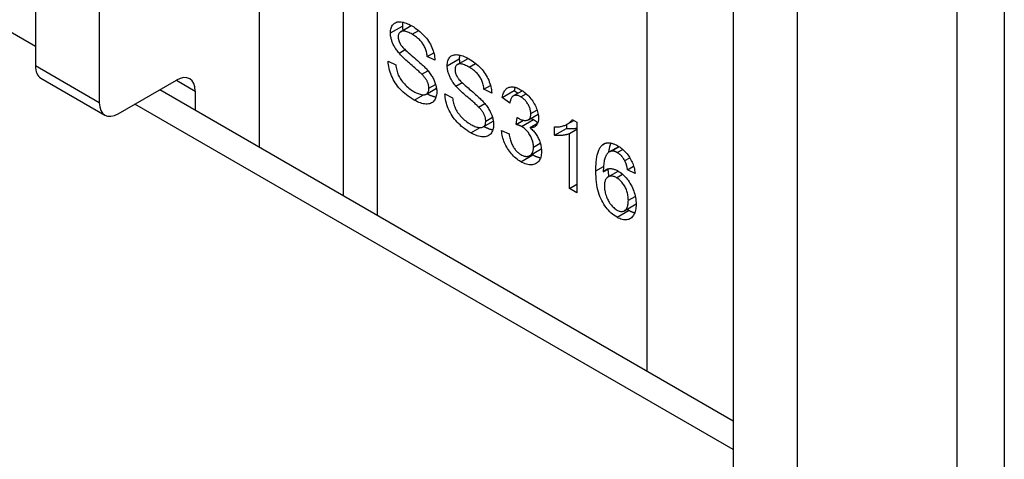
# Model space of a CAD drawing. Header units: inches. Extents: x 20 to 506, y 54 to 236.
# Tile 241 of 245: x 504.526 to 505.668, y 195.833 to 196.342. Entities that reach past the tile are written whole.
import ezdxf

# ---------------------------------------------------------------- set-up
doc = ezdxf.new("R2010")
doc.units = ezdxf.units.IN
doc.header["$MEASUREMENT"] = 0
doc.layers.add('Visible Edges(ANSI)', color=7, linetype='Continuous', lineweight=25)
doc.layers.add('Visible Tangent Edges(ANSI)', color=7, linetype='Continuous', lineweight=25)

msp = doc.modelspace()

# ---------------------------------------------------------------- linework, layer by layer
at = {"layer": 'Visible Edges(ANSI)'}
for p, q in [((504.9007, 197.1372), (504.9007, 196.1387)), ((504.5437, 197.0548), (504.5437, 196.2889)), ((504.6179, 197.0119), (504.6179, 196.2461)), ((505.6681, 196.8556), (505.6681, 194.8143)), ((505.3533, 196.5874), (505.3533, 195.8215)), ((505.4276, 196.5445), (505.4276, 195.7786)), ((504.9676, 196.3285), (504.9799, 196.3357)), ((504.9658, 196.3036), (504.9729, 196.3077)), ((504.9984, 196.2998), (505.006, 196.3042)), ((505.0073, 196.2955), (504.9984, 196.2998)), ((505.0335, 196.2905), (505.0458, 196.2976)), ((504.9531, 196.2943), (504.962, 196.2901)), ((504.5501, 196.2747), (504.6243, 196.2319)), ((504.9921, 196.2792), (504.9993, 196.2833)), ((504.6398, 196.2334), (504.7074, 196.2724)), ((504.6883, 196.2614), (505.3533, 195.8774)), ((504.9974, 196.2562), (505.0091, 196.263)), ((505.0317, 196.2655), (505.0388, 196.2696)), ((505.0643, 196.2618), (505.0719, 196.2661)), ((505.0733, 196.2574), (505.0643, 196.2618)), ((504.7293, 196.2597), (504.7293, 196.2377)), ((505.019, 196.2563), (505.0279, 196.252)), ((505.0855, 196.2524), (505.0995, 196.2605)), ((505.0942, 196.2456), (505.0855, 196.2524)), ((505.0983, 196.2541), (505.1088, 196.2601)), ((505.0995, 196.2605), (505.1037, 196.2571)), ((505.0581, 196.2412), (505.0652, 196.2453)), ((505.1018, 196.2209), (505.1027, 196.2292)), ((505.1158, 196.2264), (505.1271, 196.2329)), ((505.0633, 196.2182), (505.075, 196.2249)), ((505.1018, 196.2209), (505.1103, 196.2258)), ((505.1178, 196.2173), (505.1265, 196.2223)), ((505.1462, 196.2084), (505.1462, 196.2181)), ((505.1462, 196.2084), (505.1601, 196.2164)), ((505.1601, 196.2209), (505.1601, 196.2164)), ((505.1609, 196.2213), (505.1685, 196.2257)), ((505.1666, 196.2268), (505.1722, 196.2235)), ((505.1722, 196.2235), (505.1722, 196.1416)), ((505.0847, 196.2138), (505.0934, 196.2101)), ((505.1635, 196.2104), (505.1722, 196.2154)), ((505.1635, 196.1466), (505.1635, 196.2104)), ((505.1175, 196.1849), (505.1308, 196.1926)), ((505.2097, 196.1891), (505.2208, 196.1955)), ((505.2117, 196.1899), (505.221, 196.1953)), ((505.2277, 196.179), (505.2335, 196.1824)), ((505.231, 196.1685), (505.2379, 196.1725)), ((505.2027, 196.166), (505.2091, 196.1697)), ((505.2083, 196.1602), (505.22, 196.1669)), ((505.2396, 196.1643), (505.231, 196.1685)), ((505.1635, 196.1466), (505.1722, 196.1516)), ((505.1722, 196.1416), (505.1635, 196.1466)), ((505.2273, 196.1209), (505.2408, 196.1288))]:
    msp.add_line(p, q, dxfattribs=at)
at = {"layer": 'Visible Edges(ANSI)', "flags": 128}
for points in [[(504.9558, 196.3271), (504.9558, 196.3286), (504.956, 196.33), (504.9562, 196.3314), (504.9565, 196.3327), (504.957, 196.3338), (504.9575, 196.335), (504.9581, 196.336), (504.9588, 196.3369), (504.9596, 196.3377), (504.9605, 196.3384), (504.9615, 196.339), (504.9626, 196.3395), (504.9637, 196.3398), (504.965, 196.34), (504.9663, 196.34), (504.9677, 196.3399), (504.9692, 196.3397), (504.9707, 196.3394), (504.9723, 196.339), (504.9739, 196.3385), (504.9755, 196.3378), (504.9772, 196.3371), (504.9789, 196.3362), (504.9807, 196.3352)], [(504.9701, 196.3395), (504.9701, 196.3394), (504.9701, 196.3392), (504.97, 196.339), (504.97, 196.3389), (504.97, 196.3387), (504.9699, 196.3385), (504.9699, 196.3383), (504.9699, 196.3382), (504.9699, 196.338), (504.9698, 196.3378), (504.9698, 196.3376), (504.9698, 196.3374), (504.9698, 196.3373), (504.9698, 196.3371), (504.9697, 196.3369), (504.9697, 196.3367), (504.9697, 196.3365), (504.9697, 196.3363), (504.9697, 196.3361), (504.9697, 196.3359), (504.9697, 196.3357), (504.9697, 196.3355), (504.9697, 196.3353), (504.9697, 196.3351)], [(504.9697, 196.3351), (504.9697, 196.3349), (504.9697, 196.3347), (504.9697, 196.3345), (504.9697, 196.3343), (504.9697, 196.3341), (504.9697, 196.3339), (504.9697, 196.3337), (504.9697, 196.3335), (504.9698, 196.3332), (504.9698, 196.333), (504.9698, 196.3328), (504.9698, 196.3326), (504.9698, 196.3324), (504.9698, 196.3322), (504.9699, 196.332), (504.9699, 196.3318), (504.9699, 196.3315), (504.97, 196.3313), (504.97, 196.3311), (504.97, 196.3309), (504.9701, 196.3307), (504.9701, 196.3305), (504.9701, 196.3303), (504.9702, 196.33)], [(504.9807, 196.3352), (504.9827, 196.3341), (504.9845, 196.3328), (504.9864, 196.3315), (504.9881, 196.3302), (504.9898, 196.3288), (504.9915, 196.3274), (504.9931, 196.3258), (504.9946, 196.3243), (504.9961, 196.3227), (504.9974, 196.321), (504.9987, 196.3193), (504.9999, 196.3176), (505.001, 196.3158), (505.0021, 196.314), (505.003, 196.3122), (505.0039, 196.3103), (505.0046, 196.3084), (505.0053, 196.3065), (505.0059, 196.3047), (505.0064, 196.3028), (505.0067, 196.301), (505.007, 196.2991), (505.0072, 196.2973), (505.0073, 196.2955)], [(504.9658, 196.3036), (504.965, 196.3046), (504.9642, 196.3056), (504.9634, 196.3066), (504.9627, 196.3076), (504.962, 196.3086), (504.9614, 196.3095), (504.9608, 196.3105), (504.9602, 196.3115), (504.9596, 196.3125), (504.9591, 196.3135), (504.9587, 196.3145), (504.9582, 196.3155), (504.9578, 196.3165), (504.9575, 196.3175), (504.9572, 196.3185), (504.9569, 196.3195), (504.9566, 196.3204), (504.9564, 196.3214), (504.9562, 196.3224), (504.956, 196.3233), (504.9559, 196.3243), (504.9558, 196.3252), (504.9558, 196.3262), (504.9558, 196.3271)], [(504.9811, 196.3255), (504.9797, 196.3263), (504.9784, 196.3269), (504.9771, 196.3275), (504.9759, 196.3281), (504.9748, 196.3285), (504.9737, 196.3288), (504.9727, 196.3291), (504.9718, 196.3292), (504.9709, 196.3293), (504.9701, 196.3293), (504.9694, 196.3292), (504.9687, 196.329), (504.968, 196.3288), (504.9675, 196.3285), (504.967, 196.3281), (504.9665, 196.3277), (504.9661, 196.3273), (504.9657, 196.3268), (504.9654, 196.3262), (504.9652, 196.3256), (504.965, 196.3249), (504.9649, 196.3242), (504.9648, 196.3235), (504.9648, 196.3226)], [(504.9648, 196.3226), (504.9648, 196.3223), (504.9648, 196.3219), (504.9648, 196.3215), (504.9648, 196.3212), (504.9649, 196.3208), (504.9649, 196.3204), (504.965, 196.3201), (504.9651, 196.3197), (504.9651, 196.3193), (504.9652, 196.319), (504.9653, 196.3186), (504.9654, 196.3182), (504.9656, 196.3179), (504.9657, 196.3175), (504.9658, 196.3171), (504.966, 196.3167), (504.9661, 196.3164), (504.9663, 196.316), (504.9665, 196.3156), (504.9667, 196.3153), (504.9669, 196.3149), (504.9671, 196.3145), (504.9673, 196.3141), (504.9675, 196.3138)], [(504.9984, 196.2998), (504.9983, 196.3012), (504.9981, 196.3025), (504.9978, 196.3038), (504.9975, 196.3051), (504.9972, 196.3063), (504.9968, 196.3075), (504.9964, 196.3087), (504.9959, 196.3099), (504.9954, 196.3111), (504.9948, 196.3122), (504.9942, 196.3133), (504.9935, 196.3144), (504.9928, 196.3154), (504.992, 196.3164), (504.9911, 196.3175), (504.9902, 196.3184), (504.9893, 196.3194), (504.9883, 196.3203), (504.9872, 196.3212), (504.9861, 196.3221), (504.9849, 196.323), (504.9837, 196.3239), (504.9824, 196.3247), (504.9811, 196.3255)], [(504.9675, 196.3138), (504.968, 196.313), (504.9687, 196.3122), (504.9694, 196.3113), (504.9703, 196.3103), (504.9713, 196.3092), (504.9724, 196.3081), (504.9737, 196.3069), (504.975, 196.3056), (504.9765, 196.3043), (504.9781, 196.3028), (504.9799, 196.3014), (504.9817, 196.2998), (504.9836, 196.2982), (504.9853, 196.2967), (504.987, 196.2953), (504.9885, 196.2939), (504.99, 196.2926), (504.9914, 196.2914), (504.9926, 196.2903), (504.9938, 196.2892), (504.9948, 196.2881), (504.9958, 196.2872), (504.9967, 196.2863), (504.9974, 196.2855)], [(504.9921, 196.2792), (504.9916, 196.2797), (504.991, 196.2803), (504.9903, 196.281), (504.9895, 196.2818), (504.9886, 196.2826), (504.9876, 196.2835), (504.9865, 196.2845), (504.9853, 196.2855), (504.984, 196.2867), (504.9826, 196.2879), (504.9811, 196.2892), (504.9795, 196.2905), (504.9779, 196.2919), (504.9764, 196.2932), (504.975, 196.2945), (504.9736, 196.2957), (504.9724, 196.2968), (504.9712, 196.298), (504.9701, 196.299), (504.9691, 196.3), (504.9681, 196.301), (504.9673, 196.3019), (504.9665, 196.3028), (504.9658, 196.3036)], [(505.0217, 196.289), (505.0217, 196.2906), (505.0219, 196.292), (505.0221, 196.2933), (505.0224, 196.2946), (505.0229, 196.2958), (505.0234, 196.2969), (505.024, 196.2979), (505.0247, 196.2989), (505.0255, 196.2997), (505.0264, 196.3004), (505.0274, 196.301), (505.0285, 196.3014), (505.0296, 196.3017), (505.0309, 196.3019), (505.0322, 196.302), (505.0336, 196.3019), (505.0351, 196.3017), (505.0366, 196.3014), (505.0382, 196.3009), (505.0398, 196.3004), (505.0414, 196.2998), (505.0431, 196.299), (505.0449, 196.2981), (505.0466, 196.2972)], [(505.036, 196.3015), (505.036, 196.3013), (505.036, 196.3012), (505.0359, 196.301), (505.0359, 196.3008), (505.0359, 196.3006), (505.0359, 196.3005), (505.0358, 196.3003), (505.0358, 196.3001), (505.0358, 196.2999), (505.0357, 196.2997), (505.0357, 196.2996), (505.0357, 196.2994), (505.0357, 196.2992), (505.0357, 196.299), (505.0357, 196.2988), (505.0356, 196.2986), (505.0356, 196.2984), (505.0356, 196.2983), (505.0356, 196.2981), (505.0356, 196.2979), (505.0356, 196.2977), (505.0356, 196.2975), (505.0356, 196.2973), (505.0356, 196.2971)], [(505.0356, 196.2971), (505.0356, 196.2969), (505.0356, 196.2967), (505.0356, 196.2964), (505.0356, 196.2962), (505.0356, 196.296), (505.0356, 196.2958), (505.0356, 196.2956), (505.0357, 196.2954), (505.0357, 196.2952), (505.0357, 196.295), (505.0357, 196.2948), (505.0357, 196.2946), (505.0357, 196.2943), (505.0358, 196.2941), (505.0358, 196.2939), (505.0358, 196.2937), (505.0358, 196.2935), (505.0359, 196.2933), (505.0359, 196.2931), (505.0359, 196.2929), (505.036, 196.2926), (505.036, 196.2924), (505.036, 196.2922), (505.0361, 196.292)], [(505.0466, 196.2972), (505.0486, 196.296), (505.0504, 196.2948), (505.0523, 196.2935), (505.054, 196.2922), (505.0557, 196.2908), (505.0574, 196.2893), (505.059, 196.2878), (505.0605, 196.2862), (505.062, 196.2846), (505.0633, 196.283), (505.0646, 196.2813), (505.0658, 196.2795), (505.0669, 196.2778), (505.068, 196.276), (505.0689, 196.2741), (505.0698, 196.2723), (505.0705, 196.2704), (505.0712, 196.2685), (505.0718, 196.2666), (505.0723, 196.2647), (505.0727, 196.2629), (505.073, 196.2611), (505.0732, 196.2592), (505.0733, 196.2574)], [(504.9833, 196.2493), (504.9809, 196.2507), (504.9787, 196.2521), (504.9765, 196.2536), (504.9744, 196.2552), (504.9725, 196.2568), (504.9706, 196.2584), (504.9689, 196.2601), (504.9672, 196.2618), (504.9656, 196.2636), (504.9641, 196.2654), (504.9627, 196.2673), (504.9614, 196.2692), (504.9602, 196.2712), (504.959, 196.2732), (504.958, 196.2753), (504.957, 196.2774), (504.9562, 196.2795), (504.9554, 196.2817), (504.9547, 196.2838), (504.9542, 196.2859), (504.9538, 196.288), (504.9534, 196.2901), (504.9532, 196.2922), (504.9531, 196.2943)], [(504.962, 196.2901), (504.9621, 196.2885), (504.9624, 196.2869), (504.9627, 196.2854), (504.963, 196.2839), (504.9634, 196.2824), (504.9639, 196.281), (504.9643, 196.2797), (504.9649, 196.2783), (504.9655, 196.277), (504.9662, 196.2757), (504.967, 196.2744), (504.9678, 196.2731), (504.9687, 196.2718), (504.9698, 196.2705), (504.9708, 196.2692), (504.972, 196.2679), (504.9732, 196.2666), (504.9745, 196.2654), (504.9758, 196.2642), (504.9771, 196.2631), (504.9785, 196.262), (504.9799, 196.261), (504.9814, 196.2601), (504.9829, 196.2592)], [(504.9974, 196.2855), (504.9984, 196.2844), (504.9994, 196.2832), (505.0003, 196.2821), (505.0012, 196.2809), (505.002, 196.2798), (505.0028, 196.2787), (505.0035, 196.2775), (505.0042, 196.2764), (505.0048, 196.2753), (505.0054, 196.2742), (505.006, 196.273), (505.0065, 196.2719), (505.007, 196.2708), (505.0074, 196.2697), (505.0078, 196.2686), (505.0081, 196.2674), (505.0084, 196.2663), (505.0087, 196.2652), (505.0089, 196.2641), (505.0091, 196.263), (505.0093, 196.2619), (505.0094, 196.2608), (505.0094, 196.2597), (505.0094, 196.2586)], [(505.0317, 196.2655), (505.0309, 196.2665), (505.0301, 196.2675), (505.0293, 196.2685), (505.0286, 196.2695), (505.0279, 196.2705), (505.0273, 196.2715), (505.0267, 196.2725), (505.0261, 196.2735), (505.0256, 196.2745), (505.0251, 196.2755), (505.0246, 196.2765), (505.0242, 196.2775), (505.0238, 196.2785), (505.0234, 196.2794), (505.0231, 196.2804), (505.0228, 196.2814), (505.0225, 196.2824), (505.0223, 196.2833), (505.0221, 196.2843), (505.022, 196.2853), (505.0218, 196.2862), (505.0217, 196.2872), (505.0217, 196.2881), (505.0217, 196.289)], [(505.047, 196.2874), (505.0456, 196.2882), (505.0443, 196.2889), (505.043, 196.2895), (505.0418, 196.29), (505.0407, 196.2904), (505.0396, 196.2908), (505.0386, 196.291), (505.0377, 196.2912), (505.0368, 196.2913), (505.036, 196.2913), (505.0353, 196.2912), (505.0346, 196.291), (505.034, 196.2907), (505.0334, 196.2904), (505.0329, 196.2901), (505.0324, 196.2897), (505.032, 196.2892), (505.0317, 196.2887), (505.0314, 196.2882), (505.0311, 196.2875), (505.0309, 196.2869), (505.0308, 196.2862), (505.0307, 196.2854), (505.0307, 196.2846)], [(505.0307, 196.2846), (505.0307, 196.2842), (505.0307, 196.2839), (505.0307, 196.2835), (505.0308, 196.2831), (505.0308, 196.2827), (505.0308, 196.2824), (505.0309, 196.282), (505.031, 196.2816), (505.0311, 196.2813), (505.0312, 196.2809), (505.0313, 196.2805), (505.0314, 196.2802), (505.0315, 196.2798), (505.0316, 196.2794), (505.0317, 196.2791), (505.0319, 196.2787), (505.0321, 196.2783), (505.0322, 196.2779), (505.0324, 196.2776), (505.0326, 196.2772), (505.0328, 196.2768), (505.033, 196.2765), (505.0332, 196.2761), (505.0334, 196.2757)], [(505.0643, 196.2618), (505.0642, 196.2631), (505.064, 196.2644), (505.0637, 196.2657), (505.0635, 196.267), (505.0631, 196.2683), (505.0627, 196.2695), (505.0623, 196.2707), (505.0618, 196.2719), (505.0613, 196.273), (505.0607, 196.2741), (505.0601, 196.2752), (505.0594, 196.2763), (505.0587, 196.2774), (505.0579, 196.2784), (505.0571, 196.2794), (505.0562, 196.2804), (505.0552, 196.2813), (505.0542, 196.2823), (505.0531, 196.2832), (505.052, 196.2841), (505.0509, 196.285), (505.0496, 196.2858), (505.0483, 196.2866), (505.047, 196.2874)], [(505.0004, 196.2629), (505.0004, 196.2635), (505.0004, 196.2642), (505.0003, 196.2648), (505.0002, 196.2655), (505.0001, 196.2661), (505, 196.2668), (504.9998, 196.2674), (504.9996, 196.2681), (504.9994, 196.2688), (504.9991, 196.2694), (504.9988, 196.2701), (504.9985, 196.2707), (504.9982, 196.2714), (504.9978, 196.2721), (504.9974, 196.2727), (504.997, 196.2734), (504.9965, 196.2741), (504.996, 196.2748), (504.9954, 196.2755), (504.9948, 196.2763), (504.9942, 196.277), (504.9936, 196.2777), (504.9929, 196.2785), (504.9921, 196.2792)], [(505.0334, 196.2757), (505.0339, 196.275), (505.0346, 196.2741), (505.0353, 196.2732), (505.0362, 196.2722), (505.0372, 196.2712), (505.0383, 196.27), (505.0396, 196.2688), (505.041, 196.2676), (505.0424, 196.2662), (505.0441, 196.2648), (505.0458, 196.2633), (505.0476, 196.2617), (505.0495, 196.2602), (505.0512, 196.2587), (505.0529, 196.2572), (505.0545, 196.2559), (505.0559, 196.2546), (505.0573, 196.2534), (505.0585, 196.2522), (505.0597, 196.2511), (505.0608, 196.2501), (505.0617, 196.2491), (505.0626, 196.2483), (505.0633, 196.2474)], [(504.9829, 196.2592), (504.9842, 196.2584), (504.9855, 196.2578), (504.9867, 196.2572), (504.9879, 196.2567), (504.9891, 196.2563), (504.9902, 196.256), (504.9913, 196.2557), (504.9923, 196.2555), (504.9933, 196.2554), (504.9943, 196.2554), (504.9951, 196.2555), (504.9959, 196.2556), (504.9967, 196.2559), (504.9973, 196.2562), (504.9979, 196.2566), (504.9984, 196.2571), (504.9989, 196.2576), (504.9993, 196.2582), (504.9997, 196.2588), (504.9999, 196.2595), (505.0002, 196.2603), (505.0003, 196.2611), (505.0004, 196.262), (505.0004, 196.2629)], [(505.0581, 196.2412), (505.0575, 196.2417), (505.0569, 196.2423), (505.0562, 196.243), (505.0554, 196.2437), (505.0545, 196.2446), (505.0535, 196.2455), (505.0524, 196.2464), (505.0512, 196.2475), (505.0499, 196.2486), (505.0485, 196.2498), (505.047, 196.2511), (505.0454, 196.2525), (505.0438, 196.2538), (505.0423, 196.2551), (505.0409, 196.2564), (505.0395, 196.2576), (505.0383, 196.2588), (505.0371, 196.2599), (505.036, 196.261), (505.035, 196.262), (505.034, 196.2629), (505.0332, 196.2638), (505.0324, 196.2647), (505.0317, 196.2655)], [(505.0855, 196.2524), (505.0858, 196.2539), (505.0862, 196.2553), (505.0866, 196.2566), (505.0871, 196.2578), (505.0876, 196.2588), (505.0882, 196.2598), (505.0888, 196.2608), (505.0895, 196.2616), (505.0902, 196.2623), (505.091, 196.2629), (505.0919, 196.2634), (505.0928, 196.2639), (505.0937, 196.2642), (505.0947, 196.2644), (505.0958, 196.2645), (505.0969, 196.2646), (505.098, 196.2645), (505.0991, 196.2644), (505.1003, 196.2641), (505.1015, 196.2637), (505.1028, 196.2633), (505.1041, 196.2627), (505.1054, 196.262), (505.1068, 196.2613)], [(505.1003, 196.2641), (505.1003, 196.2639), (505.1003, 196.2638), (505.1002, 196.2637), (505.1002, 196.2635), (505.1001, 196.2634), (505.1001, 196.2632), (505.1, 196.2631), (505.1, 196.2629), (505.1, 196.2628), (505.0999, 196.2626), (505.0999, 196.2625), (505.0999, 196.2623), (505.0998, 196.2622), (505.0998, 196.262), (505.0997, 196.2619), (505.0997, 196.2617), (505.0997, 196.2616), (505.0996, 196.2614), (505.0996, 196.2613), (505.0996, 196.2611), (505.0996, 196.2609), (505.0995, 196.2608), (505.0995, 196.2606), (505.0995, 196.2605)], [(505.1068, 196.2613), (505.1083, 196.2604), (505.1097, 196.2595), (505.111, 196.2585), (505.1124, 196.2574), (505.1137, 196.2562), (505.115, 196.255), (505.1162, 196.2537), (505.1175, 196.2523), (505.1187, 196.2508), (505.1198, 196.2494), (505.1208, 196.2479), (505.1218, 196.2464), (505.1227, 196.2449), (505.1235, 196.2433), (505.1243, 196.2418), (505.1249, 196.2402), (505.1255, 196.2386), (505.1261, 196.237), (505.1265, 196.2355), (505.1269, 196.2339), (505.1272, 196.2325), (505.1274, 196.231), (505.1275, 196.2296), (505.1275, 196.2282)], [(505.0094, 196.2586), (505.0094, 196.257), (505.0092, 196.2555), (505.009, 196.2541), (505.0086, 196.2528), (505.0082, 196.2515), (505.0076, 196.2503), (505.007, 196.2492), (505.0062, 196.2482), (505.0054, 196.2473), (505.0044, 196.2465), (505.0034, 196.2459), (505.0023, 196.2454), (505.0011, 196.245), (504.9998, 196.2447), (504.9984, 196.2446), (504.9969, 196.2446), (504.9954, 196.2448), (504.9938, 196.245), (504.9922, 196.2454), (504.9905, 196.2459), (504.9888, 196.2466), (504.987, 196.2473), (504.9852, 196.2482), (504.9833, 196.2493)], [(504.9983, 196.2567), (504.9987, 196.2565), (504.9992, 196.2562), (504.9996, 196.256), (505.0001, 196.2558), (505.0006, 196.2555), (505.001, 196.2553), (505.0015, 196.2551), (505.0019, 196.2549), (505.0024, 196.2547), (505.0028, 196.2546), (505.0032, 196.2544), (505.0037, 196.2542), (505.0041, 196.2541), (505.0045, 196.2539), (505.005, 196.2538), (505.0054, 196.2536), (505.0058, 196.2535), (505.0062, 196.2534), (505.0066, 196.2533), (505.0071, 196.2532), (505.0075, 196.2531), (505.0079, 196.253), (505.0083, 196.253), (505.0087, 196.2529)], [(505.0492, 196.2112), (505.0469, 196.2126), (505.0446, 196.2141), (505.0424, 196.2156), (505.0404, 196.2171), (505.0384, 196.2187), (505.0365, 196.2204), (505.0348, 196.222), (505.0331, 196.2238), (505.0315, 196.2255), (505.03, 196.2273), (505.0286, 196.2292), (505.0273, 196.2311), (505.0261, 196.2331), (505.025, 196.2351), (505.0239, 196.2372), (505.0229, 196.2393), (505.0221, 196.2415), (505.0213, 196.2436), (505.0207, 196.2457), (505.0201, 196.2479), (505.0197, 196.25), (505.0194, 196.2521), (505.0191, 196.2542), (505.019, 196.2563)], [(505.0279, 196.252), (505.0281, 196.2504), (505.0283, 196.2489), (505.0286, 196.2473), (505.0289, 196.2458), (505.0293, 196.2444), (505.0298, 196.243), (505.0303, 196.2416), (505.0308, 196.2403), (505.0314, 196.239), (505.0321, 196.2376), (505.0329, 196.2363), (505.0337, 196.235), (505.0347, 196.2337), (505.0357, 196.2324), (505.0368, 196.2311), (505.0379, 196.2298), (505.0391, 196.2285), (505.0404, 196.2273), (505.0417, 196.2261), (505.0431, 196.225), (505.0444, 196.224), (505.0458, 196.223), (505.0473, 196.222), (505.0488, 196.2211)], [(505.107, 196.253), (505.1062, 196.2534), (505.1054, 196.2538), (505.1046, 196.2541), (505.1038, 196.2544), (505.1031, 196.2546), (505.1024, 196.2547), (505.1017, 196.2548), (505.101, 196.2548), (505.1003, 196.2547), (505.0997, 196.2546), (505.0991, 196.2544), (505.0986, 196.2542), (505.098, 196.2539), (505.0975, 196.2535), (505.097, 196.253), (505.0966, 196.2525), (505.0962, 196.2518), (505.0958, 196.2512), (505.0954, 196.2504), (505.0951, 196.2496), (505.0949, 196.2487), (505.0946, 196.2477), (505.0944, 196.2467), (505.0942, 196.2456)], [(505.1186, 196.2335), (505.1186, 196.2345), (505.1185, 196.2354), (505.1184, 196.2363), (505.1182, 196.2372), (505.118, 196.2381), (505.1178, 196.2391), (505.1175, 196.24), (505.1171, 196.2409), (505.1168, 196.2418), (505.1163, 196.2427), (505.1159, 196.2436), (505.1153, 196.2445), (505.1148, 196.2454), (505.1142, 196.2463), (505.1136, 196.2471), (505.113, 196.2479), (505.1123, 196.2487), (505.1116, 196.2494), (505.1109, 196.2501), (505.1102, 196.2507), (505.1094, 196.2513), (505.1086, 196.2519), (505.1078, 196.2525), (505.107, 196.253)], [(505.0664, 196.2248), (505.0663, 196.2255), (505.0663, 196.2261), (505.0662, 196.2268), (505.0661, 196.2274), (505.066, 196.2281), (505.0659, 196.2287), (505.0657, 196.2294), (505.0655, 196.23), (505.0653, 196.2307), (505.065, 196.2314), (505.0647, 196.232), (505.0644, 196.2327), (505.0641, 196.2333), (505.0637, 196.234), (505.0633, 196.2347), (505.0629, 196.2354), (505.0624, 196.2361), (505.0619, 196.2368), (505.0613, 196.2375), (505.0608, 196.2382), (505.0601, 196.2389), (505.0595, 196.2397), (505.0588, 196.2404), (505.0581, 196.2412)], [(505.0633, 196.2474), (505.0643, 196.2463), (505.0653, 196.2452), (505.0662, 196.244), (505.0671, 196.2429), (505.0679, 196.2418), (505.0687, 196.2406), (505.0694, 196.2395), (505.0701, 196.2384), (505.0707, 196.2372), (505.0713, 196.2361), (505.0719, 196.235), (505.0724, 196.2339), (505.0729, 196.2327), (505.0733, 196.2316), (505.0737, 196.2305), (505.074, 196.2294), (505.0744, 196.2283), (505.0746, 196.2272), (505.0748, 196.2261), (505.075, 196.225), (505.0752, 196.2239), (505.0753, 196.2228), (505.0753, 196.2217), (505.0754, 196.2206)], [(505.1027, 196.2292), (505.1028, 196.2291), (505.1029, 196.2291), (505.103, 196.229), (505.103, 196.229), (505.1031, 196.2289), (505.1032, 196.2289), (505.1032, 196.2288), (505.1033, 196.2288), (505.1034, 196.2287), (505.1034, 196.2287), (505.1035, 196.2287), (505.1035, 196.2286), (505.1036, 196.2286), (505.1037, 196.2285), (505.1037, 196.2285), (505.1038, 196.2285), (505.1038, 196.2284), (505.1039, 196.2284), (505.1039, 196.2284), (505.104, 196.2283), (505.104, 196.2283), (505.1041, 196.2283), (505.1041, 196.2283), (505.1041, 196.2282)], [(505.1041, 196.2282), (505.1051, 196.2277), (505.106, 196.2273), (505.1068, 196.2269), (505.1077, 196.2265), (505.1086, 196.2263), (505.1094, 196.226), (505.1102, 196.2259), (505.111, 196.2257), (505.1118, 196.2257), (505.1126, 196.2257), (505.1134, 196.2257), (505.1141, 196.2258), (505.1148, 196.226), (505.1155, 196.2263), (505.1161, 196.2266), (505.1166, 196.227), (505.1171, 196.2275), (505.1175, 196.2281), (505.1178, 196.2288), (505.1181, 196.2296), (505.1183, 196.2305), (505.1185, 196.2314), (505.1185, 196.2324), (505.1186, 196.2335)], [(505.1275, 196.2282), (505.1275, 196.2273), (505.1275, 196.2265), (505.1274, 196.2257), (505.1273, 196.2249), (505.1271, 196.2242), (505.1269, 196.2235), (505.1267, 196.2228), (505.1264, 196.2222), (505.1261, 196.2216), (505.1258, 196.221), (505.1255, 196.2205), (505.1251, 196.2199), (505.1246, 196.2195), (505.1242, 196.2191), (505.1237, 196.2187), (505.1232, 196.2183), (505.1226, 196.218), (505.122, 196.2178), (505.1214, 196.2176), (505.1207, 196.2174), (505.12, 196.2173), (505.1193, 196.2173), (505.1186, 196.2172), (505.1178, 196.2173)], [(505.1186, 196.228), (505.1188, 196.228), (505.1189, 196.2279), (505.1191, 196.2279), (505.1192, 196.2278), (505.1193, 196.2278), (505.1195, 196.2277), (505.1196, 196.2276), (505.1198, 196.2276), (505.1199, 196.2275), (505.1201, 196.2275), (505.1202, 196.2274), (505.1203, 196.2273), (505.1205, 196.2273), (505.1206, 196.2272), (505.1207, 196.2272), (505.1208, 196.2271), (505.121, 196.227), (505.1211, 196.227), (505.1212, 196.2269), (505.1213, 196.2268), (505.1215, 196.2268), (505.1216, 196.2267), (505.1217, 196.2266), (505.1218, 196.2266)], [(505.0488, 196.2211), (505.0501, 196.2204), (505.0514, 196.2197), (505.0526, 196.2192), (505.0538, 196.2187), (505.055, 196.2183), (505.0561, 196.2179), (505.0572, 196.2177), (505.0582, 196.2175), (505.0592, 196.2174), (505.0602, 196.2174), (505.061, 196.2174), (505.0618, 196.2176), (505.0626, 196.2178), (505.0632, 196.2181), (505.0638, 196.2185), (505.0644, 196.219), (505.0648, 196.2195), (505.0652, 196.2201), (505.0656, 196.2208), (505.0659, 196.2215), (505.0661, 196.2222), (505.0662, 196.2231), (505.0663, 196.2239), (505.0664, 196.2248)], [(505.0754, 196.2206), (505.0753, 196.219), (505.0752, 196.2175), (505.0749, 196.2161), (505.0745, 196.2147), (505.0741, 196.2134), (505.0735, 196.2123), (505.0729, 196.2112), (505.0721, 196.2102), (505.0713, 196.2093), (505.0703, 196.2085), (505.0693, 196.2078), (505.0682, 196.2073), (505.067, 196.2069), (505.0657, 196.2067), (505.0643, 196.2066), (505.0628, 196.2066), (505.0613, 196.2067), (505.0597, 196.207), (505.0581, 196.2074), (505.0564, 196.2079), (505.0547, 196.2085), (505.0529, 196.2093), (505.0511, 196.2102), (505.0492, 196.2112)], [(505.0642, 196.2187), (505.0646, 196.2184), (505.0651, 196.2182), (505.0656, 196.2179), (505.066, 196.2177), (505.0665, 196.2175), (505.0669, 196.2173), (505.0674, 196.2171), (505.0678, 196.2169), (505.0683, 196.2167), (505.0687, 196.2165), (505.0692, 196.2163), (505.0696, 196.2162), (505.07, 196.216), (505.0704, 196.2159), (505.0709, 196.2157), (505.0713, 196.2156), (505.0717, 196.2155), (505.0721, 196.2154), (505.0726, 196.2152), (505.073, 196.2151), (505.0734, 196.2151), (505.0738, 196.215), (505.0742, 196.2149), (505.0746, 196.2148)], [(505.1079, 196.2185), (505.1077, 196.2186), (505.1075, 196.2188), (505.1073, 196.2189), (505.1071, 196.219), (505.1068, 196.2191), (505.1066, 196.2192), (505.1064, 196.2193), (505.1062, 196.2194), (505.1059, 196.2195), (505.1057, 196.2196), (505.1054, 196.2197), (505.1052, 196.2198), (505.1049, 196.2199), (505.1047, 196.22), (505.1044, 196.2201), (505.1041, 196.2202), (505.1039, 196.2203), (505.1036, 196.2204), (505.1033, 196.2205), (505.103, 196.2206), (505.1027, 196.2207), (505.1024, 196.2208), (505.1021, 196.2208), (505.1018, 196.2209)], [(505.1218, 196.1947), (505.1217, 196.1958), (505.1217, 196.197), (505.1215, 196.1981), (505.1213, 196.1993), (505.1211, 196.2004), (505.1208, 196.2015), (505.1204, 196.2027), (505.12, 196.2038), (505.1196, 196.2049), (505.119, 196.2061), (505.1185, 196.2072), (505.1179, 196.2083), (505.1172, 196.2094), (505.1165, 196.2105), (505.1158, 196.2115), (505.115, 196.2124), (505.1142, 196.2134), (505.1134, 196.2142), (505.1126, 196.2151), (505.1117, 196.2158), (505.1108, 196.2166), (505.1099, 196.2173), (505.1089, 196.2179), (505.1079, 196.2185)], [(505.1178, 196.2173), (505.1188, 196.2164), (505.1198, 196.2154), (505.1207, 196.2145), (505.1217, 196.2135), (505.1225, 196.2125), (505.1234, 196.2115), (505.1242, 196.2104), (505.1249, 196.2093), (505.1256, 196.2082), (505.1263, 196.207), (505.1269, 196.2059), (505.1275, 196.2047), (505.1281, 196.2035), (505.1286, 196.2022), (505.129, 196.201), (505.1294, 196.1998), (505.1298, 196.1985), (505.1301, 196.1973), (505.1304, 196.196), (505.1306, 196.1947), (505.1308, 196.1934), (505.1309, 196.1921), (505.131, 196.1908), (505.131, 196.1895)], [(505.1218, 196.2266), (505.122, 196.2264), (505.1223, 196.2263), (505.1225, 196.2262), (505.1227, 196.226), (505.1229, 196.2259), (505.1231, 196.2258), (505.1233, 196.2256), (505.1235, 196.2255), (505.1238, 196.2253), (505.124, 196.2252), (505.1242, 196.225), (505.1244, 196.2249), (505.1246, 196.2247), (505.1248, 196.2246), (505.125, 196.2244), (505.1252, 196.2242), (505.1254, 196.2241), (505.1256, 196.2239), (505.1258, 196.2238), (505.126, 196.2236), (505.1262, 196.2234), (505.1263, 196.2232), (505.1265, 196.2231), (505.1267, 196.2229)], [(505.1462, 196.2181), (505.1474, 196.2181), (505.1485, 196.2181), (505.1497, 196.2181), (505.1508, 196.2182), (505.1519, 196.2183), (505.153, 196.2185), (505.154, 196.2187), (505.1551, 196.219), (505.1561, 196.2192), (505.157, 196.2196), (505.158, 196.2199), (505.1589, 196.2203), (505.1598, 196.2207), (505.1606, 196.2212), (505.1614, 196.2216), (505.1622, 196.2221), (505.1629, 196.2226), (505.1635, 196.2232), (505.1642, 196.2237), (505.1647, 196.2243), (505.1653, 196.2249), (505.1658, 196.2255), (505.1662, 196.2261), (505.1666, 196.2268)], [(505.1601, 196.2164), (505.1605, 196.2164), (505.161, 196.2163), (505.1614, 196.2163), (505.1619, 196.2162), (505.1624, 196.2162), (505.1629, 196.2162), (505.1633, 196.2161), (505.1638, 196.2161), (505.1643, 196.2161), (505.1648, 196.2161), (505.1653, 196.2161), (505.1658, 196.2161), (505.1664, 196.2161), (505.1669, 196.2162), (505.1674, 196.2162), (505.168, 196.2162), (505.1685, 196.2163), (505.1691, 196.2163), (505.1696, 196.2164), (505.1702, 196.2164), (505.1707, 196.2165), (505.1712, 196.2166), (505.1717, 196.2167), (505.1722, 196.2168)], [(505.1072, 196.1778), (505.1056, 196.1787), (505.1041, 196.1797), (505.1027, 196.1807), (505.1013, 196.1819), (505.0999, 196.183), (505.0986, 196.1843), (505.0974, 196.1856), (505.0961, 196.187), (505.095, 196.1884), (505.0938, 196.1899), (505.0927, 196.1915), (505.0917, 196.1931), (505.0907, 196.1948), (505.0898, 196.1964), (505.0889, 196.1981), (505.0882, 196.1998), (505.0875, 196.2015), (505.0869, 196.2033), (505.0863, 196.205), (505.0858, 196.2067), (505.0854, 196.2085), (505.0851, 196.2102), (505.0849, 196.212), (505.0847, 196.2138)], [(505.0934, 196.2101), (505.0936, 196.2085), (505.0939, 196.207), (505.0942, 196.2056), (505.0946, 196.2042), (505.095, 196.2029), (505.0954, 196.2016), (505.0958, 196.2003), (505.0963, 196.1991), (505.0968, 196.198), (505.0973, 196.1969), (505.0979, 196.1958), (505.0984, 196.1948), (505.0991, 196.1939), (505.0997, 196.193), (505.1003, 196.1921), (505.101, 196.1913), (505.1017, 196.1905), (505.1024, 196.1897), (505.1032, 196.189), (505.1039, 196.1883), (505.1047, 196.1877), (505.1055, 196.1871), (505.1064, 196.1865), (505.1072, 196.186)], [(505.1635, 196.2104), (505.163, 196.2102), (505.1624, 196.2099), (505.1618, 196.2097), (505.1612, 196.2095), (505.1606, 196.2093), (505.1599, 196.2091), (505.1592, 196.2089), (505.1585, 196.2088), (505.1577, 196.2086), (505.157, 196.2085), (505.1561, 196.2084), (505.1553, 196.2083), (505.1545, 196.2082), (505.1536, 196.2082), (505.1528, 196.2081), (505.152, 196.2081), (505.1512, 196.2081), (505.1505, 196.2081), (505.1497, 196.2081), (505.149, 196.2081), (505.1483, 196.2082), (505.1476, 196.2082), (505.1469, 196.2083), (505.1462, 196.2084)], [(505.1072, 196.186), (505.1082, 196.1855), (505.1092, 196.185), (505.1102, 196.1846), (505.1111, 196.1843), (505.112, 196.1841), (505.1129, 196.184), (505.1137, 196.1839), (505.1145, 196.184), (505.1153, 196.1841), (505.1161, 196.1843), (505.1168, 196.1846), (505.1176, 196.185), (505.1182, 196.1854), (505.1188, 196.1859), (505.1194, 196.1865), (505.1199, 196.1871), (505.1203, 196.1879), (505.1207, 196.1886), (505.121, 196.1895), (505.1213, 196.1904), (505.1215, 196.1914), (505.1216, 196.1924), (505.1217, 196.1935), (505.1218, 196.1947)], [(505.1941, 196.1672), (505.1941, 196.1691), (505.1941, 196.171), (505.1942, 196.1728), (505.1943, 196.1746), (505.1944, 196.1763), (505.1946, 196.1779), (505.1947, 196.1795), (505.1949, 196.181), (505.1952, 196.1825), (505.1954, 196.1839), (505.1957, 196.1852), (505.196, 196.1865), (505.1963, 196.1877), (505.1967, 196.1889), (505.1971, 196.19), (505.1975, 196.191), (505.1979, 196.192), (505.1984, 196.1929), (505.1988, 196.1938), (505.1994, 196.1946), (505.1999, 196.1953), (505.2005, 196.196), (505.2011, 196.1966), (505.2017, 196.1972)], [(505.2017, 196.1972), (505.2022, 196.1976), (505.2028, 196.198), (505.2034, 196.1984), (505.204, 196.1987), (505.2046, 196.199), (505.2053, 196.1992), (505.2059, 196.1994), (505.2066, 196.1995), (505.2073, 196.1996), (505.208, 196.1997), (505.2087, 196.1997), (505.2094, 196.1997), (505.2102, 196.1997), (505.2109, 196.1996), (505.2117, 196.1994), (505.2125, 196.1992), (505.2133, 196.199), (505.2142, 196.1987), (505.215, 196.1984), (505.2159, 196.1981), (505.2167, 196.1977), (505.2176, 196.1972), (505.2185, 196.1968), (505.2195, 196.1963)], [(505.2116, 196.1994), (505.2114, 196.1991), (505.2112, 196.1987), (505.2111, 196.1983), (505.2109, 196.1979), (505.2108, 196.1975), (505.2107, 196.1971), (505.2105, 196.1967), (505.2104, 196.1963), (505.2103, 196.1959), (505.2101, 196.1954), (505.21, 196.195), (505.2099, 196.1945), (505.2098, 196.1941), (505.2097, 196.1936), (505.2096, 196.1931), (505.2095, 196.1926), (505.2094, 196.1921), (505.2093, 196.1916), (505.2092, 196.1911), (505.2091, 196.1906), (505.209, 196.1901), (505.2089, 196.1895), (505.2088, 196.189), (505.2088, 196.1884)], [(505.2195, 196.1963), (505.2208, 196.1954), (505.2222, 196.1945), (505.2235, 196.1936), (505.2247, 196.1926), (505.2259, 196.1916), (505.2271, 196.1905), (505.2282, 196.1894), (505.2293, 196.1882), (505.2303, 196.187), (505.2313, 196.1857), (505.2323, 196.1843), (505.2332, 196.1829), (505.234, 196.1815), (505.2348, 196.1801), (505.2356, 196.1786), (505.2362, 196.1771), (505.2369, 196.1756), (505.2374, 196.174), (505.2379, 196.1725), (505.2384, 196.1709), (505.2388, 196.1693), (505.2391, 196.1676), (505.2394, 196.166), (505.2396, 196.1643)], [(505.131, 196.1895), (505.1309, 196.1878), (505.1308, 196.1862), (505.1306, 196.1847), (505.1302, 196.1832), (505.1298, 196.1819), (505.1293, 196.1807), (505.1287, 196.1795), (505.128, 196.1785), (505.1272, 196.1776), (505.1263, 196.1767), (505.1253, 196.176), (505.1242, 196.1754), (505.1231, 196.1748), (505.1219, 196.1744), (505.1206, 196.1742), (505.1193, 196.1741), (505.118, 196.1741), (505.1166, 196.1742), (505.1151, 196.1745), (505.1136, 196.1749), (505.1121, 196.1754), (505.1105, 196.176), (505.1088, 196.1768), (505.1072, 196.1778)], [(505.1201, 196.1864), (505.1201, 196.1864), (505.1201, 196.1864), (505.1202, 196.1863), (505.1202, 196.1863), (505.1203, 196.1863), (505.1203, 196.1863), (505.1204, 196.1862), (505.1204, 196.1862), (505.1204, 196.1862), (505.1205, 196.1862), (505.1205, 196.1861), (505.1206, 196.1861), (505.1206, 196.1861), (505.1207, 196.1861), (505.1207, 196.186), (505.1207, 196.186), (505.1208, 196.186), (505.1208, 196.186), (505.1209, 196.1859), (505.1209, 196.1859), (505.1209, 196.1859), (505.121, 196.1859), (505.121, 196.1858), (505.1211, 196.1858)], [(505.1211, 196.1858), (505.1215, 196.1856), (505.1219, 196.1854), (505.1223, 196.1851), (505.1227, 196.1849), (505.123, 196.1847), (505.1234, 196.1845), (505.1238, 196.1844), (505.1242, 196.1842), (505.1246, 196.184), (505.125, 196.1838), (505.1253, 196.1837), (505.1257, 196.1835), (505.1261, 196.1834), (505.1264, 196.1833), (505.1268, 196.1831), (505.1272, 196.183), (505.1275, 196.1829), (505.1279, 196.1828), (505.1282, 196.1827), (505.1286, 196.1826), (505.1289, 196.1825), (505.1293, 196.1824), (505.1296, 196.1824), (505.1299, 196.1823)], [(505.2117, 196.1899), (505.211, 196.1897), (505.2103, 196.1894), (505.2097, 196.1891), (505.2091, 196.1887), (505.2085, 196.1883), (505.208, 196.1878), (505.2075, 196.1872), (505.207, 196.1866), (505.2065, 196.1859), (505.206, 196.1852), (505.2056, 196.1844), (505.2052, 196.1835), (505.2048, 196.1826), (505.2045, 196.1816), (505.2041, 196.1804), (505.2039, 196.1792), (505.2036, 196.1779), (505.2034, 196.1765), (505.2032, 196.175), (505.203, 196.1734), (505.2029, 196.1717), (505.2028, 196.1699), (505.2027, 196.168), (505.2027, 196.166)], [(505.2189, 196.1883), (505.2186, 196.1885), (505.2182, 196.1887), (505.2179, 196.1889), (505.2176, 196.1891), (505.2172, 196.1892), (505.2169, 196.1893), (505.2166, 196.1895), (505.2163, 196.1896), (505.216, 196.1897), (505.2157, 196.1898), (505.2153, 196.1899), (505.215, 196.1899), (505.2147, 196.19), (505.2144, 196.19), (505.2141, 196.1901), (505.2139, 196.1901), (505.2136, 196.1901), (505.2133, 196.1901), (505.213, 196.1901), (505.2127, 196.1901), (505.2125, 196.19), (505.2122, 196.19), (505.2119, 196.1899), (505.2117, 196.1899)], [(505.2277, 196.179), (505.2274, 196.1795), (505.2271, 196.18), (505.2267, 196.1805), (505.2264, 196.181), (505.2261, 196.1815), (505.2258, 196.182), (505.2255, 196.1824), (505.2251, 196.1829), (505.2248, 196.1833), (505.2244, 196.1837), (505.2241, 196.1841), (505.2237, 196.1845), (505.2233, 196.1849), (505.223, 196.1853), (505.2226, 196.1856), (505.2222, 196.186), (505.2218, 196.1863), (505.2214, 196.1866), (505.221, 196.187), (505.2206, 196.1873), (505.2202, 196.1875), (505.2198, 196.1878), (505.2194, 196.1881), (505.2189, 196.1883)], [(505.2027, 196.166), (505.2032, 196.1666), (505.2038, 196.1672), (505.2044, 196.1677), (505.205, 196.1681), (505.2056, 196.1685), (505.2062, 196.1688), (505.2068, 196.1691), (505.2075, 196.1694), (505.2082, 196.1696), (505.2089, 196.1697), (505.2096, 196.1698), (505.2104, 196.1698), (505.2112, 196.1698), (505.2119, 196.1698), (505.2127, 196.1697), (505.2135, 196.1695), (505.2143, 196.1694), (505.215, 196.1691), (505.2158, 196.1689), (505.2166, 196.1686), (505.2174, 196.1683), (505.2183, 196.1679), (505.2191, 196.1675), (505.2199, 196.167)], [(505.231, 196.1685), (505.2309, 196.169), (505.2307, 196.1695), (505.2306, 196.1701), (505.2305, 196.1706), (505.2304, 196.1711), (505.2303, 196.1716), (505.2302, 196.1721), (505.2301, 196.1726), (505.2299, 196.173), (505.2298, 196.1735), (505.2297, 196.174), (505.2295, 196.1744), (505.2294, 196.1748), (505.2293, 196.1753), (505.2291, 196.1757), (505.229, 196.1761), (505.2288, 196.1765), (505.2287, 196.1769), (505.2285, 196.1773), (505.2283, 196.1776), (505.2282, 196.178), (505.228, 196.1783), (505.2278, 196.1787), (505.2277, 196.179)], [(505.2187, 196.1134), (505.2169, 196.1145), (505.2151, 196.1157), (505.2135, 196.117), (505.2119, 196.1183), (505.2103, 196.1198), (505.2088, 196.1214), (505.2073, 196.1231), (505.2059, 196.1248), (505.2046, 196.1267), (505.2033, 196.1286), (505.2021, 196.1307), (505.2009, 196.1328), (505.1998, 196.1351), (505.1988, 196.1374), (505.1979, 196.1399), (505.1971, 196.1425), (505.1964, 196.1452), (505.1958, 196.148), (505.1953, 196.1509), (505.1948, 196.1539), (505.1945, 196.1571), (505.1943, 196.1603), (505.1941, 196.1637), (505.1941, 196.1672)], [(505.2181, 196.1592), (505.2172, 196.1597), (505.2162, 196.1602), (505.2153, 196.1605), (505.2144, 196.1608), (505.2135, 196.161), (505.2127, 196.1611), (505.2119, 196.1611), (505.2111, 196.1611), (505.2103, 196.161), (505.2096, 196.1607), (505.2088, 196.1604), (505.2082, 196.1601), (505.2075, 196.1596), (505.2069, 196.1591), (505.2064, 196.1585), (505.2059, 196.1578), (505.2055, 196.157), (505.2051, 196.1562), (505.2048, 196.1553), (505.2045, 196.1543), (505.2043, 196.1533), (505.2042, 196.1521), (505.2041, 196.1509), (505.2041, 196.1496)], [(505.2082, 196.1692), (505.2082, 196.1688), (505.2082, 196.1684), (505.2082, 196.1681), (505.2082, 196.1677), (505.2083, 196.1673), (505.2083, 196.1669), (505.2083, 196.1666), (505.2083, 196.1662), (505.2084, 196.1658), (505.2084, 196.1655), (505.2084, 196.1651), (505.2085, 196.1648), (505.2085, 196.1644), (505.2085, 196.164), (505.2086, 196.1637), (505.2086, 196.1633), (505.2086, 196.163), (505.2087, 196.1626), (505.2087, 196.1623), (505.2088, 196.1619), (505.2088, 196.1616), (505.2089, 196.1612), (505.2089, 196.1609), (505.209, 196.1605)], [(505.2319, 196.133), (505.2318, 196.1344), (505.2318, 196.1358), (505.2316, 196.1372), (505.2314, 196.1385), (505.2312, 196.1398), (505.2309, 196.1412), (505.2305, 196.1424), (505.2301, 196.1437), (505.2297, 196.145), (505.2292, 196.1462), (505.2286, 196.1474), (505.228, 196.1486), (505.2273, 196.1498), (505.2266, 196.1509), (505.2259, 196.1519), (505.2252, 196.153), (505.2244, 196.1539), (505.2236, 196.1548), (505.2227, 196.1557), (505.2219, 196.1565), (505.221, 196.1572), (505.2201, 196.1579), (505.2191, 196.1586), (505.2181, 196.1592)], [(505.2199, 196.167), (505.2213, 196.1661), (505.2227, 196.1652), (505.2241, 196.1641), (505.2254, 196.163), (505.2267, 196.1618), (505.2279, 196.1605), (505.2292, 196.1592), (505.2303, 196.1577), (505.2315, 196.1562), (505.2326, 196.1546), (505.2337, 196.1529), (505.2347, 196.1511), (505.2357, 196.1493), (505.2366, 196.1474), (505.2374, 196.1456), (505.2381, 196.1437), (505.2387, 196.1419), (505.2393, 196.14), (505.2398, 196.1381), (505.2401, 196.1362), (505.2404, 196.1343), (505.2406, 196.1324), (505.2408, 196.1304), (505.2408, 196.1285)], [(505.2041, 196.1496), (505.2041, 196.1483), (505.2042, 196.147), (505.2043, 196.1457), (505.2045, 196.1443), (505.2048, 196.1429), (505.2051, 196.1415), (505.2055, 196.1401), (505.206, 196.1386), (505.2065, 196.1372), (505.207, 196.1358), (505.2076, 196.1345), (505.2083, 196.1332), (505.2089, 196.1319), (505.2097, 196.1307), (505.2105, 196.1295), (505.2113, 196.1284), (505.2121, 196.1273), (505.213, 196.1263), (505.2139, 196.1253), (505.2148, 196.1245), (505.2157, 196.1237), (505.2166, 196.123), (505.2175, 196.1223), (505.2184, 196.1217)], [(505.2184, 196.1217), (505.2194, 196.1212), (505.2203, 196.1208), (505.2211, 196.1205), (505.222, 196.1203), (505.2228, 196.1201), (505.2236, 196.12), (505.2244, 196.1201), (505.2251, 196.1202), (505.2259, 196.1203), (505.2266, 196.1206), (505.2273, 196.1209), (505.2279, 196.1214), (505.2286, 196.1219), (505.2291, 196.1225), (505.2297, 196.1232), (505.2301, 196.1239), (505.2305, 196.1248), (505.2309, 196.1257), (505.2312, 196.1267), (505.2314, 196.1278), (505.2316, 196.129), (505.2318, 196.1303), (505.2318, 196.1316), (505.2319, 196.133)], [(505.2408, 196.1285), (505.2408, 196.1266), (505.2406, 196.1248), (505.2404, 196.1231), (505.2401, 196.1215), (505.2397, 196.12), (505.2392, 196.1185), (505.2386, 196.1172), (505.2379, 196.1159), (505.2372, 196.1147), (505.2364, 196.1137), (505.2355, 196.1128), (505.2345, 196.112), (505.2335, 196.1114), (505.2324, 196.1109), (505.2313, 196.1106), (505.23, 196.1103), (505.2288, 196.1102), (505.2274, 196.1103), (505.2261, 196.1105), (505.2247, 196.1108), (505.2232, 196.1112), (505.2218, 196.1118), (505.2202, 196.1125), (505.2187, 196.1134)], [(505.2304, 196.1228), (505.2305, 196.1227), (505.2306, 196.1227), (505.2307, 196.1226), (505.2308, 196.1225), (505.2309, 196.1225), (505.231, 196.1224), (505.231, 196.1224), (505.2311, 196.1223), (505.2312, 196.1222), (505.2313, 196.1222), (505.2314, 196.1221), (505.2315, 196.1221), (505.2316, 196.122), (505.2317, 196.122), (505.2318, 196.1219), (505.2319, 196.1219), (505.2319, 196.1218), (505.232, 196.1217), (505.2321, 196.1217), (505.2322, 196.1216), (505.2323, 196.1216), (505.2324, 196.1215), (505.2325, 196.1215), (505.2326, 196.1214)], [(505.2326, 196.1214), (505.2329, 196.1213), (505.2332, 196.1211), (505.2335, 196.1209), (505.2338, 196.1208), (505.234, 196.1206), (505.2343, 196.1205), (505.2346, 196.1203), (505.2349, 196.1202), (505.2352, 196.1201), (505.2355, 196.12), (505.2357, 196.1198), (505.236, 196.1197), (505.2363, 196.1196), (505.2366, 196.1195), (505.2368, 196.1194), (505.2371, 196.1193), (505.2374, 196.1192), (505.2377, 196.1191), (505.2379, 196.119), (505.2382, 196.1189), (505.2385, 196.1189), (505.2387, 196.1188), (505.239, 196.1187), (505.2392, 196.1187)]]:
    msp.add_lwpolyline(points, dxfattribs=at)
at = {"layer": 'Visible Edges(ANSI)'}
for centre, major_axis, end_param in [((504.5656, 196.3016), (-0.0155, -0.0268), 6.283185), ((504.7074, 196.2471), (0.0155, 0.0268), 7.068583), ((504.6398, 196.2587), (-0.0155, -0.0268), 7.068583)]:
    msp.add_ellipse(centre, major_axis=major_axis, ratio=0.57735, start_param=5.497787, end_param=end_param, dxfattribs=at)
at = {"layer": 'Visible Tangent Edges(ANSI)'}
for p, q in [((504.5437, 196.3114), (471.6862, 215.2817)), ((504.8035, 197.2465), (504.8035, 196.1948)), ((504.9406, 196.1157), (504.9406, 197.0816)), ((505.2534, 196.901), (505.2534, 195.9351)), ((505.6132, 196.779), (505.6132, 194.7378)), ((504.9558, 196.3271), (504.9697, 196.3351)), ((504.9811, 196.3255), (504.9886, 196.3298)), ((505.0217, 196.289), (505.0356, 196.2971)), ((504.6179, 196.2461), (504.5437, 196.2889)), ((505.047, 196.2874), (505.0545, 196.2918)), ((504.7074, 196.2724), (504.7293, 196.2597)), ((505.0004, 196.2629), (505.0082, 196.2674)), ((504.9833, 196.2493), (504.994, 196.2554)), ((505.107, 196.253), (505.1133, 196.2566)), ((505.3533, 195.8439), (504.6593, 196.2446)), ((505.0664, 196.2248), (505.0741, 196.2293)), ((505.1186, 196.2335), (505.1258, 196.2377)), ((505.0492, 196.2112), (505.0599, 196.2174)), ((505.1079, 196.2185), (505.1218, 196.2266)), ((505.1218, 196.1947), (505.1296, 196.1992)), ((505.2017, 196.1972), (505.2051, 196.1991)), ((505.1072, 196.1778), (505.1211, 196.1858)), ((505.2189, 196.1883), (505.2254, 196.1921)), ((505.1941, 196.1672), (505.2029, 196.1723)), ((505.2181, 196.1592), (505.2251, 196.1632)), ((505.2319, 196.133), (505.2399, 196.1376)), ((505.2187, 196.1134), (505.2326, 196.1214))]:
    msp.add_line(p, q, dxfattribs=at)

doc.saveas('drawing.dxf')
